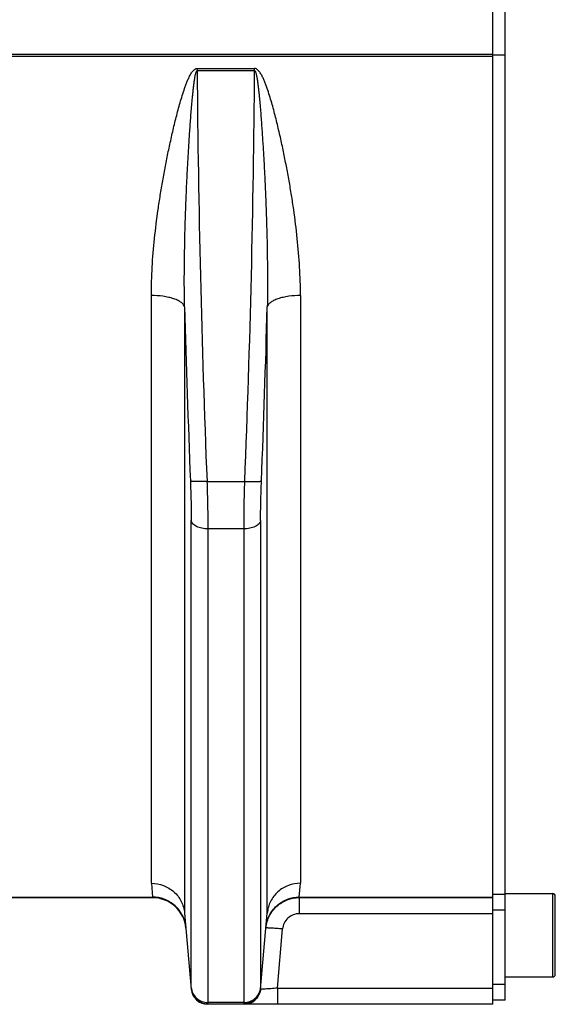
# Model space of a CAD drawing. Extents: x -849 to 1181, y 8 to 1248.
# Tile 34 of 35: x 961 to 1025, y 548 to 666. Entities that reach past the tile are written whole.
import ezdxf

# ---------------------------------------------------------------- set-up
doc = ezdxf.new("R2010")
doc.units = 0
doc.header["$LTSCALE"] = 65.395
doc.layers.get('0').update_dxf_attribs({"linetype": 'CONTINUOUS'})

msp = doc.modelspace()

# ---------------------------------------------------------------- linework, layer by layer
at = {"color": 6, "linetype": 'CONTINUOUS'}
for p, q in [((1019.05, 548.24), (1019.05, 759.86)), ((1017.55, 661.63), (1017.55, 690.45)), ((1017.55, 661.59), (1019.05, 661.59)), ((1017.55, 547.76), (1017.55, 661.45)), ((1019.05, 561.04), (1024.75, 561.04)), ((976.76, 560.54), (958.97, 560.54)), ((980.59, 558.7), (981.39, 549.58)), ((989.71, 549.58), (990.51, 558.7)), ((1019.05, 551.04), (1024.75, 551.04)), ((1019.05, 548.24), (1017.55, 548.24)), ((1017.55, 547.76), (983.38, 547.76))]:
    msp.add_line(p, q, dxfattribs=at)
at = {"color": 2, "linetype": 'CONTINUOUS'}
for p, q in [((1017.55, 661.63), (859.55, 661.63)), ((859.55, 661.45), (1017.55, 661.45)), ((1017.55, 661.45), (1017.55, 661.63))]:
    msp.add_line(p, q, dxfattribs=at)
at = {"color": 9, "linetype": 'CONTINUOUS'}
for p, q in [((982.11, 659.97), (988.99, 659.97)), ((982.11, 659.97), (982.11, 659.7)), ((988.99, 659.7), (988.99, 659.97)), ((989, 659.7), (982.1, 659.7)), ((976.61, 562.27), (976.61, 632.75)), ((994.49, 632.75), (994.49, 562.27)), ((980.59, 631.39), (980.59, 558.7)), ((990.51, 558.7), (990.51, 631.39)), ((983.28, 610.45), (987.81, 610.45)), ((981.39, 549.77), (981.39, 605.76)), ((989.71, 605.76), (989.71, 549.77)), ((987.72, 604.76), (983.38, 604.76)), ((983.38, 604.76), (983.38, 547.98)), ((987.72, 547.98), (987.72, 604.76)), ((976.61, 562.27), (976.76, 560.61)), ((994.34, 560.61), (994.49, 562.27)), ((1017.55, 560.95), (1019.05, 560.95)), ((1024.75, 551.04), (1024.75, 561.04)), ((958.97, 560.61), (976.76, 560.61)), ((976.76, 560.61), (976.76, 560.54)), ((994.33, 560.55), (994.34, 560.61)), ((994.33, 560.55), (1017.55, 560.55)), ((994.33, 560.55), (994.33, 558.62)), ((994.34, 560.61), (1017.55, 560.61)), ((1025.05, 551.34), (1025.05, 560.74)), ((1017.55, 558.62), (994.33, 558.62)), ((1019.05, 559.03), (1017.55, 559.03)), ((991.72, 549.69), (992.34, 556.79)), ((991.72, 549.69), (1017.55, 549.69)), ((991.72, 549.69), (991.72, 547.76)), ((1017.55, 550.17), (1019.05, 550.17)), ((987.72, 547.98), (983.38, 547.98)), ((983.38, 547.81), (983.38, 547.76)), ((987.72, 547.76), (987.72, 547.81))]:
    msp.add_line(p, q, dxfattribs=at)
for centre, radius, start, end in [((2468.87, 670.73), 1486.81, 180.425, 182.32345), ((-488.17, 670.5), 1477.2, 357.67036, 359.58115), ((2631.71, 676.02), 1651.72, 181.54831, 182.2732), ((-660.61, 676.02), 1651.72, 357.7268, 358.45168), ((994.33, 556.55), 4, 173.6509, 174.9994)]:
    msp.add_arc(centre, radius, start, end, dxfattribs=at)
at = {"color": 6, "linetype": 'CONTINUOUS'}
for centre, radius, start, end in [((1024.75, 560.74), 0.3, 0, 90), ((976.76, 556.54), 4, 5, 90), ((1024.75, 551.34), 0.3, 270, 360), ((983.38, 549.76), 2, 185, 270), ((987.72, 549.76), 2, 270, 355)]:
    msp.add_arc(centre, radius, start, end, dxfattribs=at)
at = {"color": 9, "linetype": 'CONTINUOUS'}
for points, knots in [([(976.61, 632.75), (976.61, 633.88), (976.68, 636.17), (976.97, 639.6), (977.33, 642.47), (977.68, 644.78), (977.97, 646.52), (978.29, 648.26), (978.64, 650), (979.02, 651.74), (979.42, 653.48), (979.8, 654.93), (980.12, 656.08), (980.38, 656.94), (980.62, 657.66), (980.83, 658.22), (981, 658.64), (981.19, 659.05), (981.37, 659.38), (981.55, 659.62), (981.7, 659.79), (981.88, 659.93), (982.03, 659.97), (982.11, 659.97)], [0, 0, 0, 0, 0.120903, 0.243235, 0.366874, 0.429143, 0.491686, 0.554487, 0.617527, 0.680791, 0.744263, 0.807926, 0.839826, 0.87177, 0.903757, 0.919768, 0.93579, 0.951825, 0.967873, 0.975907, 0.983948, 0.991988, 1, 1, 1, 1]), ([(994.49, 632.75), (994.49, 633.88), (994.42, 636.17), (994.13, 639.6), (993.77, 642.47), (993.42, 644.78), (993.13, 646.52), (992.8, 648.26), (992.46, 650), (992.08, 651.74), (991.67, 653.48), (991.3, 654.93), (990.98, 656.08), (990.72, 656.94), (990.48, 657.66), (990.27, 658.22), (990.1, 658.64), (989.91, 659.05), (989.72, 659.38), (989.55, 659.62), (989.4, 659.79), (989.22, 659.93), (989.07, 659.97), (988.99, 659.97)], [0, 0, 0, 0, 0.120903, 0.243235, 0.366874, 0.429143, 0.491686, 0.554487, 0.617527, 0.680791, 0.744263, 0.807926, 0.839826, 0.87177, 0.903757, 0.919768, 0.93579, 0.951825, 0.967872, 0.975907, 0.983948, 0.991988, 1, 1, 1, 1]), ([(980.59, 631.39), (980.57, 632.57), (980.55, 634.95), (980.59, 637.91), (980.64, 640.3), (980.69, 642.09), (980.76, 643.88), (980.83, 645.68), (980.92, 647.48), (981.02, 649.27), (981.11, 650.77), (981.18, 651.97), (981.25, 652.87), (981.31, 653.76), (981.38, 654.66), (981.45, 655.55), (981.52, 656.3), (981.58, 656.89), (981.63, 657.33), (981.67, 657.77), (981.73, 658.21), (981.78, 658.57), (981.82, 658.85), (981.86, 659.06), (981.9, 659.26), (981.95, 659.45), (982, 659.59), (982.05, 659.67), (982.08, 659.7), (982.1, 659.7)], [0, 0, 0, 0, 0.124898, 0.250439, 0.313401, 0.376469, 0.439629, 0.502867, 0.566167, 0.629514, 0.692884, 0.724568, 0.756243, 0.787903, 0.819534, 0.851118, 0.882623, 0.89833, 0.91399, 0.929585, 0.945079, 0.960408, 0.967972, 0.975419, 0.982685, 0.989613, 0.995772, 0.998219, 1, 1, 1, 1]), ([(989, 659.7), (989.01, 659.7), (989.05, 659.68), (989.1, 659.59), (989.15, 659.45), (989.19, 659.26), (989.24, 659.06), (989.27, 658.86), (989.32, 658.57), (989.37, 658.21), (989.42, 657.78), (989.47, 657.34), (989.52, 656.89), (989.58, 656.3), (989.64, 655.56), (989.72, 654.66), (989.79, 653.77), (989.85, 652.87), (989.91, 651.97), (989.99, 650.77), (990.08, 649.27), (990.18, 647.48), (990.26, 645.68), (990.34, 643.88), (990.4, 642.09), (990.46, 640.3), (990.51, 637.91), (990.54, 634.95), (990.53, 632.57), (990.51, 631.39)], [0, 0, 0, 0, 0.001772, 0.00421, 0.010358, 0.017283, 0.024547, 0.031993, 0.039558, 0.054886, 0.070381, 0.085975, 0.101636, 0.117343, 0.14885, 0.180435, 0.212067, 0.243728, 0.275405, 0.30709, 0.370463, 0.433812, 0.497115, 0.560355, 0.623517, 0.686588, 0.749553, 0.875099, 1, 1, 1, 1]), ([(980.59, 631.39), (980.57, 631.48), (980.47, 631.68), (980.2, 631.93), (979.8, 632.17), (979.29, 632.38), (978.67, 632.54), (977.77, 632.7), (977.07, 632.75), (976.61, 632.75)], [0, 0, 0, 0, 0.064065, 0.145867, 0.250314, 0.37752, 0.523444, 0.681178, 1, 1, 1, 1]), ([(994.49, 632.75), (994.02, 632.75), (993.32, 632.7), (992.42, 632.54), (991.81, 632.38), (991.3, 632.17), (990.9, 631.93), (990.63, 631.68), (990.53, 631.48), (990.51, 631.39)], [0, 0, 0, 0, 0.318822, 0.476556, 0.62248, 0.749686, 0.854133, 0.935935, 1, 1, 1, 1]), ([(981.29, 610.5), (981.32, 609.68), (981.37, 608.1), (981.39, 606.51), (981.39, 605.76)], [0, 0, 0, 0, 0.521226, 1, 1, 1, 1]), ([(983.28, 610.45), (983.17, 610.45), (982.93, 610.44), (982.58, 610.43), (982.25, 610.43), (981.94, 610.44), (981.69, 610.45), (981.51, 610.46), (981.4, 610.47), (981.35, 610.48), (981.31, 610.49), (981.29, 610.5), (981.29, 610.5)], [0, 0, 0, 0, 0.174277, 0.351861, 0.523517, 0.678761, 0.808334, 0.905877, 0.941633, 0.9689, 0.988131, 1, 1, 1, 1]), ([(983.28, 610.45), (983.31, 609.47), (983.36, 607.57), (983.38, 605.67), (983.38, 604.76)], [0, 0, 0, 0, 0.521234, 1, 1, 1, 1]), ([(987.72, 604.76), (987.72, 605.67), (987.74, 607.57), (987.78, 609.47), (987.82, 610.45)], [0, 0, 0, 0, 0.478766, 1, 1, 1, 1]), ([(987.82, 610.45), (987.93, 610.45), (988.17, 610.44), (988.52, 610.43), (988.85, 610.43), (989.16, 610.44), (989.41, 610.45), (989.59, 610.46), (989.69, 610.47), (989.75, 610.48), (989.78, 610.49), (989.8, 610.5), (989.81, 610.5)], [0, 0, 0, 0, 0.174396, 0.35204, 0.523699, 0.678904, 0.808421, 0.905915, 0.941653, 0.968907, 0.988132, 1, 1, 1, 1]), ([(989.71, 605.76), (989.71, 606.51), (989.73, 608.1), (989.78, 609.68), (989.81, 610.5)], [0, 0, 0, 0, 0.478792, 1, 1, 1, 1]), ([(983.38, 604.76), (983.15, 604.76), (982.68, 604.81), (982.14, 604.98), (981.78, 605.19), (981.58, 605.37), (981.44, 605.56), (981.4, 605.69), (981.39, 605.76)], [0, 0, 0, 0, 0.296288, 0.584935, 0.712039, 0.822859, 0.917642, 1, 1, 1, 1]), ([(989.71, 605.76), (989.7, 605.69), (989.65, 605.56), (989.52, 605.37), (989.32, 605.19), (988.96, 604.98), (988.42, 604.81), (987.95, 604.76), (987.72, 604.76)], [0, 0, 0, 0, 0.082358, 0.177141, 0.287961, 0.415065, 0.703712, 1, 1, 1, 1]), ([(976.61, 562.27), (977.1, 562.27), (978.09, 562.09), (979.37, 561.31), (980.27, 560.14), (980.55, 559.18), (980.59, 558.7)], [0, 0, 0, 0, 0.252632, 0.503762, 0.752744, 1, 1, 1, 1]), ([(994.49, 562.27), (994, 562.27), (993.01, 562.09), (991.73, 561.32), (990.82, 560.14), (990.55, 559.18), (990.51, 558.7)], [0, 0, 0, 0, 0.252484, 0.503457, 0.75244, 1, 1, 1, 1]), ([(980.74, 556.99), (980.7, 557.46), (980.44, 558.42), (979.52, 559.64), (978.22, 560.43), (977.23, 560.61), (976.76, 560.61)], [0, 0, 0, 0, 0.240348, 0.498745, 0.757919, 1, 1, 1, 1]), ([(990.36, 556.99), (990.4, 557.46), (990.66, 558.42), (991.57, 559.64), (992.88, 560.43), (993.87, 560.61), (994.34, 560.61)], [0, 0, 0, 0, 0.240303, 0.498682, 0.757874, 1, 1, 1, 1]), ([(990.36, 556.99), (990.41, 557.47), (990.7, 558.42), (991.61, 559.59), (992.87, 560.37), (993.85, 560.55), (994.33, 560.55)], [0, 0, 0, 0, 0.250008, 0.50001, 0.750006, 1, 1, 1, 1]), ([(994.33, 558.62), (994.09, 558.62), (993.59, 558.53), (992.95, 558.13), (992.5, 557.52), (992.36, 557.03), (992.34, 556.79)], [0, 0, 0, 0, 0.250053, 0.500079, 0.750061, 1, 1, 1, 1]), ([(992.34, 556.79), (992.22, 556.8), (991.98, 556.82), (991.61, 556.85), (991.26, 556.87), (990.99, 556.89), (990.8, 556.9), (990.68, 556.9), (990.58, 556.91), (990.5, 556.91), (990.43, 556.91), (990.39, 556.9), (990.36, 556.9), (990.35, 556.9), (990.35, 556.89)], [0, 0, 0, 0, 0.18175, 0.367542, 0.546252, 0.705765, 0.774844, 0.835386, 0.886597, 0.928114, 0.959787, 0.981883, 0.994895, 1, 1, 1, 1]), ([(981.39, 549.77), (981.39, 549.75), (981.39, 549.7), (981.39, 549.66), (981.38, 549.63)], [0, 0, 0, 0, 0.31469, 1, 1, 1, 1]), ([(981.38, 549.63), (981.41, 549.38), (981.54, 548.9), (982, 548.3), (982.64, 547.9), (983.13, 547.81), (983.38, 547.81)], [0, 0, 0, 0, 0.249337, 0.499104, 0.749385, 1, 1, 1, 1]), ([(981.39, 549.77), (981.41, 549.53), (981.54, 549.06), (982, 548.46), (982.65, 548.07), (983.14, 547.98), (983.38, 547.98)], [0, 0, 0, 0, 0.23866, 0.496423, 0.756389, 1, 1, 1, 1]), ([(987.72, 547.98), (987.95, 547.98), (988.45, 548.07), (989.1, 548.46), (989.55, 549.06), (989.69, 549.53), (989.71, 549.77)], [0, 0, 0, 0, 0.243611, 0.503577, 0.76134, 1, 1, 1, 1]), ([(989.71, 549.63), (989.69, 549.38), (989.56, 548.9), (989.1, 548.3), (988.46, 547.9), (987.97, 547.81), (987.72, 547.81)], [0, 0, 0, 0, 0.249408, 0.499179, 0.749422, 1, 1, 1, 1]), ([(989.71, 549.63), (989.71, 549.64), (989.71, 549.68), (989.71, 549.73), (989.71, 549.77)], [0, 0, 0, 0, 0.185256, 1, 1, 1, 1]), ([(991.72, 549.69), (991.59, 549.68), (991.33, 549.65), (990.96, 549.63), (990.62, 549.6), (990.35, 549.59), (990.17, 549.58), (990.05, 549.57), (989.95, 549.57), (989.87, 549.57), (989.8, 549.57), (989.75, 549.57), (989.73, 549.57), (989.71, 549.58), (989.71, 549.58)], [0, 0, 0, 0, 0.19528, 0.382976, 0.555895, 0.707473, 0.773302, 0.83166, 0.882013, 0.92383, 0.956647, 0.980256, 0.994569, 1, 1, 1, 1]), ([(983.38, 547.98), (983.38, 547.96), (983.38, 547.91), (983.38, 547.85), (983.38, 547.81)], [0, 0, 0, 0, 0.313126, 1, 1, 1, 1]), ([(987.72, 547.81), (987.72, 547.82), (987.72, 547.88), (987.72, 547.93), (987.72, 547.98)], [0, 0, 0, 0, 0.186782, 1, 1, 1, 1])]:
    msp.add_open_spline(points, degree=3, knots=knots, dxfattribs=at)

doc.saveas('drawing.dxf')
